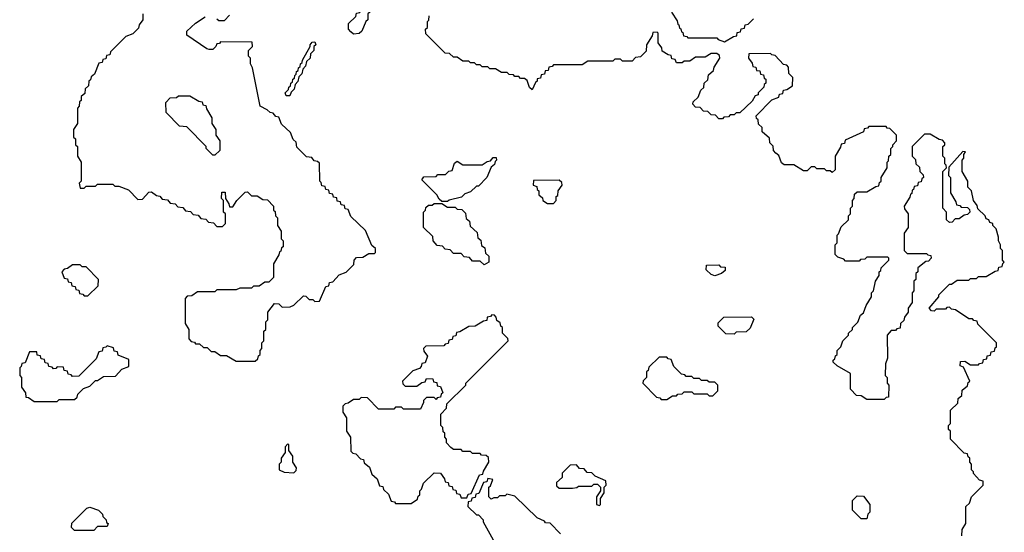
# Model space of a CAD drawing. Extents: x 2889633 to 3052318, y 540750 to 918690.
# Tile 244 of 256: x 2950180 to 2955300, y 713970 to 716635. Entities that reach past the tile are written whole.
import ezdxf

# ---------------------------------------------------------------- set-up
doc = ezdxf.new("R2010")
doc.units = 0

msp = doc.modelspace()

# ---------------------------------------------------------------- linework, layer by layer
at = {"layer": '0CON02XD'}
for points in [[(2951915, 716560), (2951901.7, 716571.7), (2951890, 716585), (2951890, 716615), (2951928.3, 716651.7), (2951931.7, 716668.3), (2951948.3, 716671.7), (2951961.7, 716708.3), (2952001.7, 716748.3), (2952015, 716750), (2952020, 716745), (2952010, 716735), (2952010, 716705), (2952001.7, 716698.3), (2952000, 716675), (2951990, 716665), (2951990, 716635), (2951980, 716625), (2951960, 716575), (2951945, 716562.5), (2951915, 716560)], [(2950820, 716665), (2950820, 716635), (2950801.7, 716608.3), (2950798.3, 716591.7), (2950768.3, 716561.7), (2950731.7, 716548.3), (2950651.7, 716468.3), (2950648.3, 716451.7), (2950631.7, 716448.3), (2950628.3, 716431.7), (2950611.7, 716428.3), (2950608.3, 716411.7), (2950591.7, 716408.3), (2950568.3, 716351.7), (2950551.7, 716338.3), (2950548.3, 716321.7), (2950540, 716315), (2950538.3, 716291.7), (2950520, 716275), (2950518.3, 716251.7), (2950500, 716235), (2950500, 716215), (2950491.7, 716208.3), (2950490, 716185), (2950480, 716175), (2950480, 716095), (2950460, 716065), (2950460, 716025), (2950470, 716015), (2950470, 715985), (2950480, 715975), (2950480, 715925), (2950500, 715895), (2950500, 715795), (2950490, 715785), (2950495, 715760), (2950515, 715760), (2950525, 715770), (2950575, 715770), (2950585, 715780), (2950665, 715780), (2950675, 715770), (2950695, 715770), (2950745, 715750), (2950795, 715700), (2950818.3, 715701.7), (2950851.7, 715738.3), (2950865, 715740), (2950891.7, 715721.7), (2950908.3, 715718.3), (2950921.7, 715701.7), (2950948.3, 715698.3), (2950961.7, 715681.7), (2950988.3, 715678.3), (2951001.7, 715661.7), (2951028.3, 715658.3), (2951041.7, 715641.7), (2951068.3, 715638.3), (2951081.7, 715621.7), (2951108.3, 715618.3), (2951121.7, 715601.7), (2951148.3, 715598.3), (2951161.7, 715581.7), (2951188.3, 715578.3), (2951205, 715560), (2951235, 715560), (2951250, 715575), (2951250, 715625), (2951240, 715635), (2951240, 715695), (2951230, 715705), (2951231.7, 715738.3), (2951248.3, 715738.3), (2951250, 715705), (2951268.3, 715678.3), (2951271.7, 715661.7), (2951288.3, 715661.7), (2951310, 715695), (2951351.7, 715738.3), (2951365, 715740), (2951385, 715720), (2951415, 715720), (2951445, 715700), (2951468.3, 715698.3), (2951500, 715665), (2951500, 715645), (2951508.3, 715638.3), (2951510, 715615), (2951520, 715605), (2951520, 715565), (2951540, 715535), (2951540, 715495), (2951550, 715485), (2951550, 715455), (2951541.7, 715448.3), (2951538.3, 715431.7), (2951531.7, 715428.3), (2951528.3, 715411.7), (2951500, 715365), (2951500, 715295), (2951475, 715270), (2951455, 715270), (2951425, 715250), (2951395, 715250), (2951385, 715240), (2951325, 715240), (2951305, 715230), (2951205, 715230), (2951195, 715220), (2951105, 715220), (2951075, 715200), (2951051.7, 715198.3), (2951040, 715185), (2951040, 715055), (2951060, 715025), (2951060, 714975), (2951071.7, 714961.7), (2951088.3, 714958.3), (2951095, 714950), (2951115, 714950), (2951135, 714930), (2951155, 714930), (2951175, 714910), (2951195, 714910), (2951225, 714890), (2951255, 714890), (2951305, 714860), (2951405, 714860)], [(2951405, 714860), (2951418.3, 714871.7), (2951421.7, 714888.3), (2951430, 714895), (2951430, 714915), (2951440, 714925), (2951440, 714955), (2951450, 714965), (2951450, 715015), (2951460, 715025), (2951460, 715065), (2951470, 715075), (2951470, 715115), (2951505, 715160), (2951528.3, 715158.3), (2951545, 715140), (2951587, 715143), (2951605, 715150), (2951655, 715200), (2951668.3, 715198.3), (2951685, 715180), (2951705, 715180), (2951715, 715170), (2951738.3, 715171.7), (2951771.7, 715248.3), (2951788.3, 715251.7), (2951791.7, 715268.3), (2951808.3, 715271.7), (2951841.7, 715308.3), (2951878.3, 715321.7), (2951918.3, 715361.7), (2951920, 715385), (2951931.7, 715398.3), (2951965, 715400), (2951995, 715420), (2952025, 715420), (2952030, 715425), (2952030, 715445), (2952011.7, 715461.7), (2951978.3, 715538.3), (2951901.7, 715611.7), (2951888.3, 715648.3), (2951871.7, 715651.7), (2951868.3, 715668.3), (2951851.7, 715671.7), (2951848.3, 715688.3), (2951831.7, 715691.7), (2951828.3, 715708.3), (2951811.7, 715711.7), (2951808.3, 715728.3), (2951791.7, 715731.7), (2951788.3, 715748.3), (2951771.7, 715751.7), (2951768.3, 715768.3), (2951751.7, 715771.7), (2951748.3, 715788.3), (2951740, 715795), (2951738.3, 715888.3), (2951728.3, 715898.3), (2951711.7, 715901.7), (2951698.3, 715918.3), (2951671.7, 715921.7), (2951621.7, 715971.7), (2951618.3, 715998.3), (2951601.7, 716011.7), (2951588.3, 716048.3), (2951541.7, 716091.7), (2951528.3, 716128.3), (2951511.7, 716131.7), (2951498.3, 716148.3), (2951481.7, 716151.7), (2951467, 716167), (2951430, 716185), (2951390, 716385), (2951380, 716405), (2951380, 716435), (2951370, 716445), (2951370, 716475), (2951390, 716495), (2951388.3, 716518.3), (2951225, 716520), (2951218.3, 716511.7), (2951205, 716510), (2951200, 716495), (2951185, 716480), (2951165, 716480), (2951153, 716483), (2951050, 716555), (2951050, 716575), (2951093.6, 716616.4), (2951145, 716650)], [(2951205, 716640), (2951215, 716630), (2951245, 716630), (2951271.7, 716658.3)], [(2954891.7, 715378.3), (2954850, 715345), (2954850, 715325), (2954840, 715315), (2954840, 715285), (2954830, 715275), (2954830, 715225), (2954820, 715215), (2954820, 715165), (2954800, 715135), (2954800, 715115), (2954781.7, 715088.3), (2954778.3, 715071.7), (2954760, 715055), (2954758.3, 715031.7), (2954741.7, 715028.3), (2954735, 715020), (2954711.7, 715018.3), (2954690, 714995), (2954692.5, 714875), (2954682.5, 714845), (2954680, 714785), (2954690, 714775), (2954690, 714745), (2954700, 714735), (2954698.3, 714671.7), (2954685, 714670), (2954675, 714660), (2954585, 714660), (2954555, 714680), (2954531.7, 714681.7), (2954500, 714715), (2954500, 714795), (2954430, 714835), (2954410, 714855), (2954410, 714865), (2954418.3, 714871.7), (2954421.7, 714888.3), (2954430, 714895), (2954430, 714915), (2954450, 714935), (2954460, 714965), (2954490, 714995), (2954490, 715005), (2954510, 715025), (2954510, 715035), (2954538.3, 715061.7), (2954551.7, 715098.3), (2954568.3, 715111.7), (2954581.7, 715148.3), (2954610, 715195), (2954610, 715215), (2954620, 715225), (2954630, 715275), (2954650, 715305), (2954650, 715325), (2954658.3, 715331.7), (2954660, 715345), (2954700, 715385), (2954700, 715395), (2954695, 715400), (2954585, 715400), (2954575, 715390), (2954551.7, 715388.3), (2954545, 715380), (2954475, 715380), (2954465, 715390), (2954435, 715400), (2954420, 715415), (2954420, 715465), (2954430, 715475), (2954430, 715515), (2954438.3, 715521.7), (2954451.7, 715558.3), (2954490, 715595), (2954490, 715615), (2954500, 715625), (2954500, 715655), (2954510, 715665), (2954510, 715695), (2954520, 715705), (2954521.7, 715728.3), (2954535, 715740), (2954585, 715740), (2954631.7, 715768.3), (2954648.3, 715771.7), (2954651.7, 715788.3), (2954660, 715795), (2954660, 715815), (2954690, 715865), (2954690, 715895), (2954698.3, 715901.7), (2954700, 715925), (2954710, 715935), (2954710, 715965), (2954720, 715975), (2954720, 715985), (2954740, 716005), (2954740, 716035), (2954705, 716070), (2954691.7, 716071.7), (2954685, 716080), (2954595, 716080), (2954588.3, 716071.7), (2954571.7, 716068.3), (2954568.3, 716051.7), (2954471.7, 716008.3), (2954468.3, 715991.7), (2954451.7, 715988.3), (2954448.3, 715971.7), (2954420, 715925), (2954420, 715855), (2954405, 715840), (2954395, 715850), (2954375, 715850), (2954365, 715860), (2954325, 715860), (2954315, 715870), (2954295, 715870), (2954275, 715850), (2954255, 715850), (2954205, 715880), (2954155, 715880), (2954141.7, 715891.7), (2954128.3, 715928.3), (2954111.7, 715941.7), (2954100, 715955), (2954098.3, 715978.3), (2954080, 715995), (2954078.3, 716018.3), (2954041.7, 716051.7), (2954040, 716075), (2954021.7, 716091.7), (2954020, 716115), (2954011.7, 716121.7), (2954010, 716135), (2954091.7, 716218.3), (2954128.3, 716231.7), (2954131.7, 716248.3), (2954148.3, 716251.7), (2954151.7, 716268.3), (2954168.3, 716271.7), (2954198.3, 716291.7), (2954200, 716335), (2954180, 716355), (2954178.3, 716388.3), (2954168.3, 716398.3), (2954151.7, 716401.7), (2954108.3, 716448.3), (2954091.7, 716451.7), (2954085, 716460), (2953971.7, 716458.3), (2953970, 716435), (2953988.3, 716408.3), (2953991.7, 716391.7), (2954008.3, 716388.3), (2954011.7, 716371.7), (2954028.3, 716368.3), (2954031.7, 716351.7), (2954048.3, 716348.3), (2954051.7, 716331.7), (2954060, 716325), (2954060, 716305), (2954051.7, 716298.3), (2954050, 716285), (2954020, 716255), (2954020, 716245), (2954005, 716240), (2953988.3, 716211.7), (2953925, 716150), (2953905, 716150), (2953895, 716140), (2953875, 716140), (2953865, 716130), (2953841.7, 716128.3), (2953835, 716120), (2953815, 716120), (2953798.3, 716138.3), (2953775, 716140), (2953758.3, 716158.3), (2953735, 716160), (2953718.3, 716178.3), (2953695, 716180), (2953680, 716195), (2953681.7, 716208.3), (2953708.3, 716231.7), (2953721.7, 716268.3), (2953738.3, 716281.7), (2953740, 716305), (2953758.3, 716321.7), (2953761.7, 716348.3), (2953788.3, 716371.7), (2953791.7, 716388.3), (2953820, 716435), (2953818.3, 716448.3), (2953805, 716460), (2953775, 716460), (2953745, 716440), (2953695, 716440), (2953665, 716420), (2953635, 716420), (2953625, 716410), (2953595, 716410), (2953588.3, 716428.3), (2953571.7, 716431.7), (2953568.3, 716448.3), (2953551.7, 716451.7), (2953521.7, 716471.7), (2953518.3, 716488.3), (2953500, 716515), (2953500, 716565), (2953495, 716570), (2953471.7, 716568.3), (2953468.3, 716551.7), (2953440, 716505), (2953438.3, 716471.7), (2953408.3, 716441.7), (2953381.7, 716438.3), (2953365, 716420), (2953315, 716420), (2953305, 716430), (2953275, 716430), (2953265, 716420), (2953135, 716420), (2953105, 716400), (2952955, 716400), (2952948.3, 716391.7), (2952931.7, 716388.3), (2952928.3, 716371.7), (2952911.7, 716368.3), (2952908.3, 716351.7), (2952891.7, 716348.3), (2952888.3, 716331.7), (2952871.7, 716328.3), (2952870, 716315), (2952861.7, 716308.3), (2952845, 716270), (2952831.7, 716281.7), (2952818.3, 716318.3), (2952805, 716330), (2952785, 716330), (2952775, 716340), (2952755, 716340), (2952748.3, 716348.3), (2952725, 716350), (2952715, 716360), (2952685, 716360), (2952655, 716380), (2952625, 716380), (2952615, 716390), (2952585, 716390), (2952575, 716400), (2952555, 716400), (2952545, 716410), (2952525, 716410), (2952515, 716420), (2952485, 716420), (2952455, 716440), (2952435, 716440), (2952415, 716460), (2952391.7, 716461.7), (2952291.7, 716561.7), (2952290, 716585), (2952300, 716595), (2952300, 716625), (2952307, 716633), (2952310, 716655)], [(2953570, 716675), (2953598.3, 716628.3), (2953601.7, 716611.7), (2953608.3, 716608.3), (2953611.7, 716591.7), (2953618.3, 716588.3), (2953621.7, 716571.7), (2953628.3, 716568.3), (2953631.7, 716551.7), (2953648.3, 716548.3), (2953655, 716540), (2953805, 716540), (2953811.7, 716531.7), (2953845, 716520)], [(2953845, 716520), (2953891.7, 716548.3), (2953908.3, 716551.7), (2953911.7, 716568.3), (2953928.3, 716571.7), (2953931.7, 716588.3), (2953948.3, 716591.7), (2953951.7, 716608.3), (2953968.3, 716611.7), (2953995, 716640)], [(2951585, 716240), (2951565, 716240), (2951560, 716255), (2951578.3, 716271.7), (2951580, 716285), (2951588.3, 716291.7), (2951590, 716305), (2951598.3, 716311.7), (2951600, 716325), (2951608.3, 716331.7), (2951610, 716345), (2951618.3, 716351.7), (2951620, 716365), (2951628.3, 716371.7), (2951630, 716385), (2951638.3, 716391.7), (2951640, 716405), (2951648.3, 716411.7), (2951650, 716425), (2951690, 716495), (2951690, 716505), (2951701.7, 716518.3), (2951715, 716520), (2951720, 716505), (2951710, 716495), (2951710, 716475), (2951691.7, 716458.3), (2951690, 716435), (2951671.7, 716418.3), (2951667, 716393), (2951651.7, 716378.3), (2951647, 716353), (2951631.7, 716338.3), (2951627, 716313), (2951611.7, 716298.3), (2951607, 716273), (2951591.7, 716258.3), (2951585, 716240)], [(2951195, 715930), (2951185, 715930), (2951150, 715965), (2951150, 715975), (2951048.3, 716078.3), (2951011.7, 716081.7), (2950941.7, 716151.7), (2950940, 716205), (2950961.7, 716228.3), (2950995, 716230), (2951005, 716240), (2951065, 716240), (2951111.7, 716211.7), (2951128.3, 716208.3), (2951131.7, 716191.7), (2951148.3, 716188.3), (2951151.7, 716171.7), (2951180, 716125), (2951180, 716095), (2951200, 716065), (2951200, 716035), (2951220, 716005), (2951220, 715955), (2951195, 715930)], [(2955078.3, 713951.7), (2955080, 713985), (2955100, 714015), (2955100, 714105), (2955118.3, 714121.7), (2955130, 714155), (2955190, 714215), (2955190, 714235), (2955171.7, 714241.7), (2955140, 714275), (2955140, 714285), (2955130, 714295), (2955130, 714325), (2955120, 714335), (2955120, 714355), (2955111.7, 714361.7), (2955108.3, 714378.3), (2955091.7, 714381.7), (2955020, 714455), (2955020, 714495), (2955010, 714505), (2955010, 714525), (2955020, 714535), (2955020, 714605), (2955058.3, 714641.7), (2955060, 714665), (2955078.3, 714681.7), (2955081.7, 714708.3), (2955108.3, 714731.7), (2955111.7, 714748.3), (2955120, 714755), (2955088.3, 714828.3), (2955070, 714835), (2955071.7, 714858.3), (2955095, 714860), (2955125, 714840), (2955165, 714840), (2955171.7, 714848.3), (2955188.3, 714851.7), (2955191.7, 714868.3), (2955208.3, 714871.7), (2955211.7, 714888.3), (2955228.3, 714891.7), (2955231.7, 714908.3), (2955248.3, 714911.7), (2955251.7, 714928.3), (2955260, 714935), (2955260, 714955), (2955161.7, 715051.7), (2955158.3, 715068.3), (2955141.7, 715071.7), (2955135, 715080), (2955115, 715080), (2955047, 715127), (2955025, 715130), (2955015, 715140), (2955001.7, 715138.3), (2954995, 715130), (2954945, 715130), (2954935, 715120), (2954921.7, 715121.7), (2954910, 715135), (2954960, 715195), (2954960, 715205), (2955015, 715260), (2955025, 715260), (2955055, 715280), (2955115, 715280), (2955125, 715290), (2955155, 715290), (2955165, 715300), (2955205, 715300), (2955251.7, 715328.3), (2955268.3, 715331.7), (2955271.7, 715348.3), (2955288.3, 715351.7), (2955291.7, 715368.3), (2955300, 715375), (2955290, 715385), (2955290, 715435), (2955280, 715445), (2955280, 715465), (2955270, 715485), (2955270, 715505), (2955257, 715547), (2955240, 715565), (2955240, 715575), (2955225, 715580), (2955220, 715595), (2955205, 715600), (2955200, 715615), (2955161.7, 715651.7), (2955158.3, 715668.3), (2955140, 715695), (2955130, 715745), (2955110, 715765), (2955110, 715795), (2955080, 715845), (2955080, 715905), (2955090, 715915), (2955090, 715935), (2955098.3, 715948.3), (2955085, 715950), (2955011.7, 715868.3), (2955010, 715825), (2955020, 715815), (2955020, 715735), (2955048.3, 715688.3), (2955051.7, 715671.7), (2955068.3, 715668.3), (2955075, 715660), (2955108.3, 715658.3), (2955118.3, 715648.3), (2955120, 715635), (2955108.3, 715621.7), (2955091.7, 715618.3), (2955065, 715600), (2955045, 715600), (2955028.3, 715581.7), (2955015, 715580), (2955000, 715595), (2955000, 715635), (2954980, 715655), (2954980, 715845), (2955000, 715865), (2954998.3, 715878.3), (2954990, 715885), (2954990, 715915), (2954980, 715925), (2954980, 715975), (2954990, 715985), (2954990, 715995), (2954978.3, 716008.3), (2954961.7, 716011.7), (2954915, 716040), (2954885, 716040), (2954820, 715975), (2954820, 715925), (2954838.3, 715908.3), (2954840, 715885), (2954858.3, 715868.3), (2954860, 715845), (2954878.3, 715828.3), (2954880, 715815), (2954871.7, 715808.3), (2954868.3, 715791.7), (2954851.7, 715788.3), (2954848.3, 715771.7), (2954831.7, 715768.3), (2954828.3, 715751.7), (2954821.7, 715748.3), (2954818.3, 715731.7), (2954811.7, 715728.3), (2954808.3, 715711.7), (2954780, 715665), (2954781.7, 715651.7), (2954800, 715625), (2954800, 715555), (2954780, 715525), (2954780, 715435), (2954795, 715420), (2954895, 715420), (2954901.7, 715411.7), (2954918.3, 715408.3), (2954920, 715395), (2954905, 715380), (2954891.7, 715378.3)], [(2952405, 715690), (2952375, 715690), (2952361.7, 715701.7), (2952350, 715725), (2952271.7, 715801.7), (2952281.7, 715818.3), (2952345, 715820), (2952355, 715830), (2952395, 715830), (2952411.7, 715848.3), (2952428.3, 715851.7), (2952441.7, 715888.3), (2952455, 715900), (2952485, 715880), (2952585, 715880), (2952611.7, 715898.3), (2952628.3, 715901.7), (2952641.7, 715918.3), (2952658.3, 715918.3), (2952660, 715905), (2952651.7, 715898.3), (2952648.3, 715881.7), (2952631.7, 715868.3), (2952610, 715815), (2952565, 715770), (2952555, 715770), (2952525, 715740), (2952495, 715730), (2952477, 715713), (2952413, 715697), (2952405, 715690)], [(2952955, 715680), (2952970, 715695), (2952970, 715715), (2952978.3, 715721.7), (2952980, 715745), (2953000, 715775), (2952998.3, 715788.3), (2952985, 715800), (2952851.7, 715798.3), (2952850, 715775), (2952868.3, 715768.3), (2952871.7, 715751.7), (2952880, 715745), (2952880, 715725), (2952898.3, 715708.3), (2952900, 715695), (2952925, 715680), (2952955, 715680)], [(2952595, 715360), (2952575, 715380), (2952535, 715380), (2952518.3, 715398.3), (2952491.7, 715401.7), (2952475, 715420), (2952435, 715420), (2952418.3, 715438.3), (2952391.7, 715441.7), (2952378.3, 715458.3), (2952351.7, 715461.7), (2952330, 715485), (2952328.3, 715508.3), (2952280, 715555), (2952280, 715635), (2952290, 715645), (2952291.7, 715658.3), (2952305, 715670), (2952325, 715670), (2952335, 715680), (2952375, 715680), (2952405, 715660), (2952445, 715660), (2952455, 715650), (2952478.3, 715648.3), (2952498.3, 715628.3), (2952501.7, 715601.7), (2952518.3, 715588.3), (2952521.7, 715561.7), (2952558.3, 715528.3), (2952561.7, 715501.7), (2952578.3, 715488.3), (2952581.7, 715461.7), (2952598.3, 715448.3), (2952601.7, 715421.7), (2952620, 715405), (2952620, 715375), (2952595, 715360)], [(2950535, 715200), (2950588.3, 715251.7), (2950590, 715285), (2950525, 715350), (2950505, 715350), (2950495, 715360), (2950455, 715360), (2950428.3, 715341.7), (2950411.7, 715338.3), (2950400, 715325), (2950411.7, 715291.7), (2950428.3, 715288.3), (2950431.7, 715271.7), (2950448.3, 715268.3), (2950451.7, 715251.7), (2950468.3, 715248.3), (2950471.7, 715231.7), (2950488.3, 715228.3), (2950491.7, 715211.7), (2950508.3, 715208.3), (2950515, 715200), (2950535, 715200)], [(2953795, 715302.5), (2953775, 715310), (2953750, 715335), (2953751.7, 715358.3), (2953815, 715360), (2953825, 715350), (2953848.3, 715348.3), (2953848.3, 715331.7), (2953830, 715315), (2953795, 715302.5)], [(2952215, 714120), (2952248.3, 714141.7), (2952251.7, 714158.3), (2952260, 714165), (2952260, 714185), (2952270, 714195), (2952280, 714225), (2952335, 714280), (2952368.3, 714278.3), (2952388.3, 714248.3), (2952391.7, 714231.7), (2952408.3, 714228.3), (2952411.7, 714211.7), (2952428.3, 714208.3), (2952431.7, 714191.7), (2952448.3, 714188.3), (2952451.7, 714171.7), (2952468.3, 714168.3), (2952475, 714150), (2952505, 714150), (2952511.7, 714168.3), (2952528.3, 714171.7), (2952571.7, 714268.3), (2952588.3, 714271.7), (2952591.7, 714288.3), (2952620, 714335), (2952618.3, 714358.3), (2952605, 714370), (2952581.7, 714371.7), (2952575, 714380), (2952535, 714380), (2952525, 714390), (2952485, 714390), (2952475, 714400), (2952435, 714400), (2952421.7, 714411.7), (2952400, 714435), (2952400, 714455), (2952390, 714465), (2952390, 714485), (2952381.7, 714491.7), (2952380, 714515), (2952370, 714525), (2952370, 714585), (2952400, 714615), (2952401.7, 714638.3), (2952500, 714735), (2952500, 714745), (2952720, 714965), (2952718.3, 714978.3), (2952690, 715005), (2952690, 715035), (2952681.7, 715041.7), (2952678.3, 715058.3), (2952661.7, 715071.7), (2952658.3, 715088.3), (2952648.3, 715098.3), (2952635, 715100), (2952628.3, 715091.7), (2952611.7, 715088.3), (2952608.3, 715071.7), (2952591.7, 715068.3), (2952548.3, 715041.7), (2952515, 715040), (2952468.3, 715011.7), (2952451.7, 715008.3), (2952448.3, 714991.7), (2952431.7, 714988.3), (2952428.3, 714971.7), (2952411.7, 714968.3), (2952408.3, 714951.7), (2952391.7, 714948.3), (2952385, 714940), (2952291.7, 714938.3), (2952280, 714925), (2952281.7, 714911.7), (2952300, 714885), (2952288.3, 714851.7), (2952271.7, 714848.3), (2952268.3, 714831.7), (2952258.3, 714821.7), (2952225, 714810), (2952170, 714755), (2952171.7, 714741.7), (2952185, 714730), (2952245, 714730), (2952271.7, 714748.3), (2952288.3, 714751.7), (2952295, 714770), (2952328.3, 714768.3), (2952331.7, 714751.7), (2952348.3, 714748.3), (2952351.7, 714731.7), (2952368.3, 714728.3), (2952380, 714695), (2952371.7, 714688.3), (2952368.3, 714671.7), (2952351.7, 714668.3), (2952345, 714660), (2952335, 714670), (2952295, 714670), (2952280, 714655), (2952280, 714645), (2952265, 714610), (2952175, 714610), (2952165, 714620), (2952135, 714620), (2952125, 714610), (2952045, 714610), (2951988.3, 714668.3), (2951955, 714670), (2951945, 714660), (2951915, 714660), (2951888.3, 714641.7), (2951871.7, 714638.3), (2951860, 714625), (2951860, 714595), (2951880, 714565), (2951880, 714495), (2951900, 714465), (2951901.7, 714391.7), (2951911.7, 714381.7), (2951928.3, 714378.3), (2951951.7, 714351.7), (2951968.3, 714348.3), (2951971.7, 714331.7), (2951998.3, 714308.3), (2952011.7, 714271.7), (2952038.3, 714248.3), (2952051.7, 714211.7), (2952068.3, 714208.3), (2952071.7, 714191.7), (2952098.3, 714168.3), (2952111.7, 714131.7), (2952128.3, 714128.3), (2952135, 714120), (2952215, 714120)], [(2953895, 715000), (2953851.7, 715001.7), (2953811.7, 715041.7), (2953811.7, 715058.3), (2953841.7, 715088.3), (2953985, 715090), (2953998.3, 715078.3), (2953978.3, 715031.7), (2953958.3, 715011.7), (2953905, 715010), (2953895, 715000)], [(2950375, 714650), (2950385, 714660), (2950465, 714660), (2950478.3, 714671.7), (2950481.7, 714688.3), (2950511.7, 714718.3), (2950545, 714730), (2950575, 714760), (2950585, 714760), (2950615, 714780), (2950678.3, 714781.7), (2950711.7, 714818.3), (2950748.3, 714831.7), (2950748.3, 714868.3), (2950691.7, 714891.7), (2950688.3, 714908.3), (2950671.7, 714911.7), (2950668.3, 714928.3), (2950635, 714940), (2950628.3, 714931.7), (2950611.7, 714928.3), (2950608.3, 714911.7), (2950591.7, 714908.3), (2950578.3, 714871.7), (2950488.3, 714781.7), (2950455, 714780), (2950448.3, 714788.3), (2950431.7, 714791.7), (2950428.3, 714808.3), (2950411.7, 714811.7), (2950408.3, 714828.3), (2950375, 714830), (2950368.3, 714821.7), (2950355, 714820), (2950348.3, 714828.3), (2950331.7, 714831.7), (2950328.3, 714848.3), (2950311.7, 714851.7), (2950308.3, 714868.3), (2950291.7, 714871.7), (2950288.3, 714888.3), (2950271.7, 714891.7), (2950268.3, 714908.3), (2950231.7, 714908.3), (2950208.3, 714851.7), (2950191.7, 714848.3), (2950188.3, 714831.7), (2950180, 714825), (2950180, 714785), (2950190, 714775), (2950190, 714725), (2950210, 714695), (2950211.7, 714671.7), (2950225, 714670), (2950255, 714650), (2950375, 714650)], [(2953545, 714660), (2953575, 714680), (2953595, 714680), (2953601.7, 714688.3), (2953625, 714690), (2953635, 714700), (2953675, 714700), (2953685, 714690), (2953755, 714690), (2953765, 714680), (2953785, 714680), (2953810, 714705), (2953810, 714735), (2953795, 714750), (2953765, 714750), (2953755, 714760), (2953725, 714760), (2953715, 714770), (2953685, 714770), (2953675, 714780), (2953645, 714780), (2953638.3, 714788.3), (2953621.7, 714791.7), (2953581.7, 714831.7), (2953568.3, 714868.3), (2953551.7, 714871.7), (2953545, 714880), (2953505, 714880), (2953451.7, 714828.3), (2953448.3, 714811.7), (2953440, 714805), (2953440, 714775), (2953421.7, 714758.3), (2953420, 714745), (2953491.7, 714671.7), (2953508.3, 714668.3), (2953515, 714660), (2953545, 714660)], [(2951605, 714280), (2951618.3, 714291.7), (2951620, 714305), (2951600, 714335), (2951600, 714365), (2951580, 714395), (2951580, 714425), (2951575, 714430), (2951560, 714415), (2951560, 714385), (2951540, 714355), (2951540, 714335), (2951530, 714325), (2951530, 714295), (2951555, 714282.5), (2951605, 714280)], [(2953195, 714110), (2953200, 714115), (2953200, 714145), (2953220, 714175), (2953220, 714205), (2953230, 714215), (2953228.3, 714238.3), (2953171.7, 714261.7), (2953155, 714280), (2953131.7, 714281.7), (2953115, 714300), (2953091.7, 714301.7), (2953075, 714320), (2953041.7, 714318.3), (2953001.7, 714278.3), (2953000, 714255), (2952971.7, 714228.3), (2952971.7, 714211.7), (2952985, 714200), (2953055, 714200), (2953077, 714203), (2953085, 714210), (2953155, 714210), (2953165, 714220), (2953185, 714220), (2953200, 714205), (2953200, 714185), (2953180, 714155), (2953180, 714115), (2953195, 714110)], [(2952991.7, 713961.7), (2952938.3, 714018.3), (2952915, 714020), (2952908.3, 714028.3), (2952870, 714045), (2952755, 714157.5), (2952712.5, 714167.5), (2952705, 714160), (2952675, 714160), (2952665, 714150), (2952645, 714150), (2952631.7, 714141.7), (2952620, 714155), (2952620, 714205), (2952628.3, 714211.7), (2952640, 714245), (2952615, 714250), (2952608.3, 714231.7), (2952591.7, 714228.3), (2952568.3, 714171.7), (2952551.7, 714168.3), (2952548.3, 714151.7), (2952531.7, 714148.3), (2952528.3, 714131.7), (2952511.7, 714128.3), (2952510, 714105), (2952555, 714060), (2952565, 714060), (2952590, 714035), (2952590, 714025), (2952641.7, 713931.7)], [(2954585, 714040), (2954555, 714040), (2954510, 714085), (2954510, 714135), (2954535, 714160), (2954568.3, 714158.3), (2954600, 714115), (2954600, 714075), (2954590, 714065), (2954585, 714040)], [(2950565, 713980), (2950465, 713980), (2950450, 713995), (2950451.7, 714018.3), (2950530, 714095), (2950545, 714100), (2950590, 714085), (2950610, 714065), (2950611.7, 714051.7), (2950630, 714035), (2950631.7, 714021.7), (2950640, 714015), (2950635, 714000), (2950585, 714000), (2950565, 713980)]]:
    msp.add_lwpolyline(points, dxfattribs=at)

doc.saveas('drawing.dxf')
